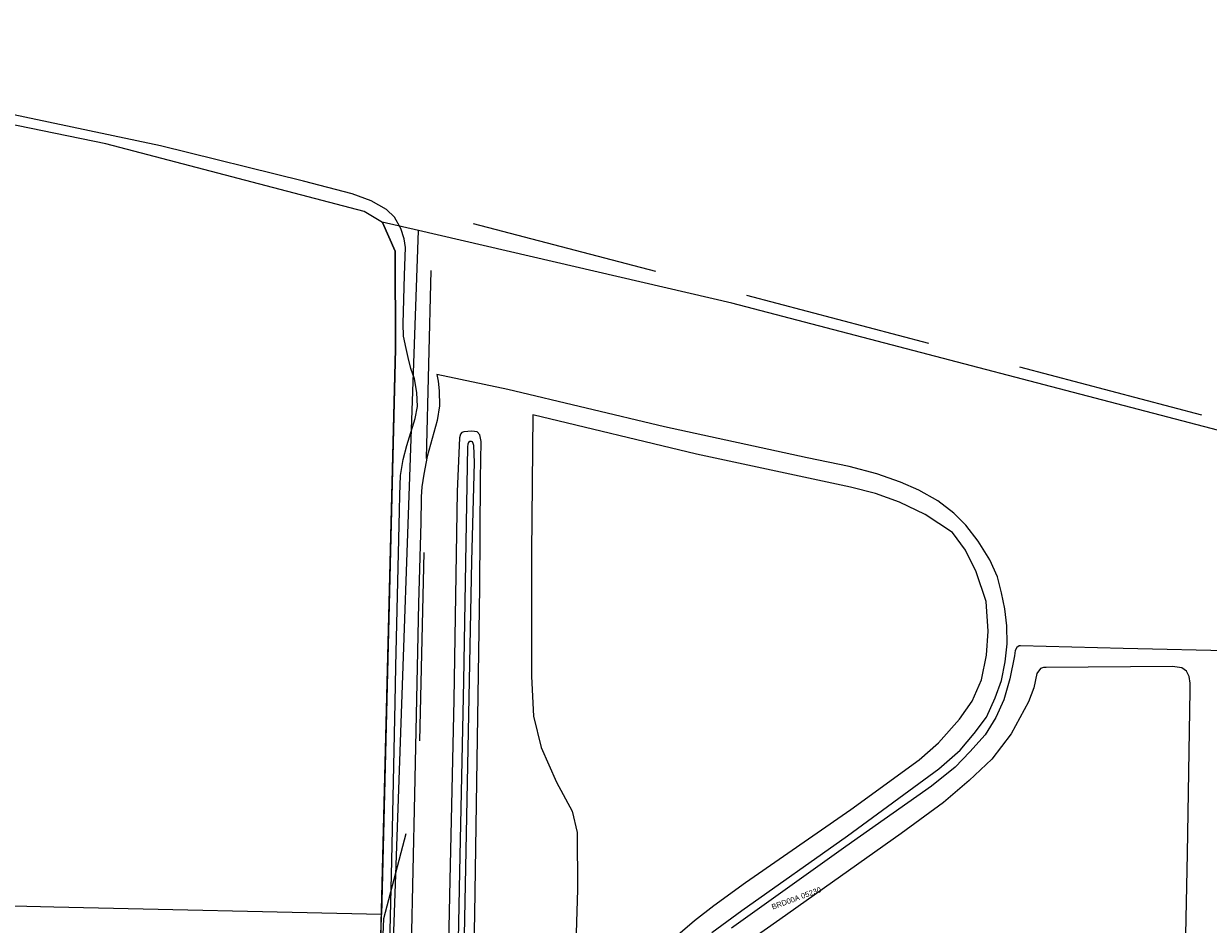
# Model space of a CAD drawing. Header units: metres. Extents: x 95652 to 96661, y 430734 to 431486.
# Tile 52 of 62: x 96113 to 96273, y 431318 to 431440. Entities that reach past the tile are written whole.
import ezdxf

# ---------------------------------------------------------------- set-up
doc = ezdxf.new("R2010")
doc.units = ezdxf.units.M
doc.linetypes.add('HIDDEN', pattern=[9.525, 6.35, -3.175])
for name, color, linetype in [('BAR_TOPO', 7, 'CONTINUOUS'), ('BAR_WATER', 7, 'CONTINUOUS'), ('BAR_WEGEN', 7, 'CONTINUOUS'), ('BRK_Kadastrale percelen en nummers', 7, 'CONTINUOUS'), ('BRK_Kadatrale percelen', 7, 'CONTINUOUS')]:
    doc.layers.add(name, color=color, linetype=linetype)
doc.layers.add('BOR_PERSLEIDINGEN', color=7, linetype='CONTINUOUS', true_color=0x707070)
doc.styles.add('NLCS-ISO', font='NLCS-ISO.ttf')

msp = doc.modelspace()

# ---------------------------------------------------------------- linework, layer by layer
at = {"layer": 'BAR_TOPO', "color": 8, "linetype": 'Continuous', "lineweight": 0, "ltscale": 0.01, "true_color": 0x707070, "flags": 128}
for points in [[(96040.77, 431413.69), (96040.27, 431406.02), (96053.17, 431405.58), (96052.61, 431389.33), (96067.64, 431388.79), (96084.82, 431378.93), (96080.18, 431272.92), (96094.43, 431250), (96100.57, 431240.12), (96100.55, 431239.98), (96117.05, 431250), (96156.96, 431274.25), (96160.03, 431278.94), (96162.93, 431396.14), (96162.9, 431409.29), (96161.17, 431413.18), (96158.71, 431414.66), (96123.85, 431423.8), (96084.6, 431431.85), (96042.46, 431439.99), (96041.16, 431419.8)], [(96201.03, 431317.05), (96203.29, 431319.01), (96205.87, 431321.02), (96210.13, 431324.13), (96224.35, 431333.97), (96233.58, 431340.67), (96236.18, 431342.94), (96239.04, 431346.14), (96240.74, 431348.59), (96241.97, 431351.44), (96242.65, 431354.81), (96242.87, 431358.03), (96242.6, 431362.04), (96241.26, 431366.05), (96239.84, 431368.96), (96238.08, 431371.34), (96234.38, 431373.78), (96230.94, 431375.42), (96227.68, 431376.58), (96224.32, 431377.45), (96203.52, 431381.93), (96181.47, 431387.22), (96181.29, 431368.65), (96181.27, 431351.89), (96181.54, 431346.56), (96182.6, 431342.32), (96184.66, 431337.64), (96186.75, 431333.76), (96187.44, 431330.88), (96187.47, 431323.19), (96186.78, 431299.67)], [(96269.26, 431301.68), (96269.79, 431328.04), (96270.14, 431350.04), (96270.14, 431351.03), (96270.02, 431351.91), (96269.64, 431352.64), (96269, 431353.06), (96267.75, 431353.25), (96250.72, 431353.12), (96250.37, 431353.13), (96249.93, 431352.97), (96249.47, 431352.3), (96249.06, 431350.4), (96248.34, 431348.47), (96245.97, 431344.16), (96243.39, 431340.76), (96240.33, 431337.88), (96236.88, 431334.93), (96231.14, 431330.72), (96214.78, 431319.13), (96208.45, 431314.66)]]:
    msp.add_lwpolyline(points, dxfattribs=at)
at = {"layer": 'BAR_WATER', "color": 8, "linetype": 'Continuous', "lineweight": 0, "ltscale": 0.01, "true_color": 0x707070, "flags": 128}
for points in [[(96173.23, 431299.19), (96173.62, 431319.88), (96173.97, 431340.61), (96174.29, 431363.93), (96174.42, 431378.59), (96174.49, 431383.6), (96174.31, 431384.5), (96173.93, 431384.93), (96173.21, 431385.01), (96172.13, 431384.93), (96171.9, 431384.84), (96171.69, 431384.59), (96171.55, 431384.11), (96171.27, 431376.85), (96170.8, 431348.77), (96170.25, 431324.42), (96169.82, 431302.93)], [(96172.18, 431314.66), (96172.67, 431339.92), (96173.21, 431367.48), (96173.57, 431380.78), (96173.49, 431383.06), (96173.42, 431383.37), (96173.31, 431383.56), (96173.2, 431383.61), (96172.98, 431383.62), (96172.8, 431383.49), (96172.71, 431383.28), (96172.64, 431382.92), (96172.47, 431372.62), (96172.11, 431351.26), (96171.56, 431325.56), (96171.19, 431307.2)]]:
    msp.add_lwpolyline(points, dxfattribs=at)
at = {"layer": 'BAR_WEGEN', "color": 8, "linetype": 'Continuous', "lineweight": 0, "ltscale": 0.01, "true_color": 0x707070, "flags": 128}
for points in [[(96161.79, 431300.51), (96162.43, 431327.1), (96162.87, 431348.34), (96162.97, 431353.25), (96163.46, 431374.27), (96163.51, 431376.43), (96163.63, 431379.03), (96163.96, 431381.21), (96164.47, 431383.06), (96165.6, 431386.74), (96165.88, 431388.33), (96165.79, 431390.24), (96165.48, 431392.08), (96165.02, 431393.48), (96164.65, 431394.97), (96164.35, 431396.18), (96164.02, 431397.84), (96163.96, 431399.49), (96164.14, 431406.06), (96164.3, 431409.8), (96164.11, 431410.97), (96163.64, 431412.37), (96162.82, 431413.89), (96161.74, 431414.92), (96161.74, 431414.92), (96159.66, 431416.11), (96157.09, 431417.02), (96150.52, 431418.73), (96131.25, 431423.51), (96109.75, 431428.06)], [(96168.53, 431392.66), (96168.68, 431391.78), (96168.82, 431390.47), (96168.87, 431388.43), (96168.56, 431386.43), (96167.21, 431381.58), (96166.75, 431379.22), (96166.48, 431377.49), (96166.39, 431376.13), (96166.38, 431375.86), (96166.33, 431372.71), (96166.04, 431361.78), (96165.48, 431335.97), (96164.84, 431305.21)], [(96205.63, 431317.39), (96209.65, 431320.35), (96223.91, 431330.43), (96236.25, 431339.45), (96239.1, 431341.99), (96241.01, 431344.23), (96242.65, 431346.43), (96243.83, 431349.01), (96244.7, 431351.36), (96245.18, 431353.88), (96245.45, 431356.34), (96245.4, 431358.73), (96245.14, 431361.03), (96244.67, 431363.19), (96244.13, 431365.35), (96243.1, 431367.64), (96241.56, 431370.18), (96239.88, 431372.35), (96238.27, 431373.94), (96236.09, 431375.6), (96233.55, 431377.07), (96231.06, 431378.14), (96227.89, 431379.25), (96224.14, 431380.26), (96218.48, 431381.41), (96199.24, 431385.61), (96178.11, 431390.65), (96168.53, 431392.66)], [(96276.88, 431355.33), (96261.12, 431355.67), (96247.25, 431356.07), (96247.09, 431356.05), (96246.76, 431355.83), (96246.52, 431355.42), (96246.44, 431354.69), (96245.82, 431351.6), (96244.98, 431348.76), (96243.92, 431346.36), (96242.49, 431344.04), (96240.43, 431341.73), (96238.45, 431339.69), (96235.23, 431337.11), (96223.67, 431328.96), (96208.25, 431317.96)]]:
    msp.add_lwpolyline(points, dxfattribs=at)
at = {"layer": 'BOR_PERSLEIDINGEN', "color": 8, "linetype": 'HIDDEN', "lineweight": 0, "ltscale": 4, "true_color": 0x707070, "flags": 128}
msp.add_lwpolyline([(96099.02, 431295.05), (96105.93, 431300.93), (96106.17, 431301.22), (96106.28, 431301.63), (96106.24, 431301.98), (96106.02, 431302.38), (96100.81, 431307.93), (96100.6, 431308.28), (96100.54, 431308.55), (96100.6, 431308.96), (96100.76, 431309.24), (96100.93, 431309.41), (96101.19, 431309.55), (96101.37, 431309.6), (96101.55, 431309.62), (96160.01, 431309.19), (96160.61, 431309.38), (96160.85, 431309.64), (96161.02, 431310.16), (96161.34, 431319.25), (96166.06, 431337.16), (96167.9, 431413.22), (96168.05, 431413.72), (96168.52, 431414.12), (96169.16, 431414.16), (96282.5, 431384.37), (96288.47, 431388.29), (96331.93, 431375.71), (96357.87, 431369.85), (96388.64, 431363.35)], dxfattribs=at)
at = {"layer": 'BRK_Kadastrale percelen en nummers', "color": 75, "lineweight": 5, "ltscale": 3.900864, "true_color": 0x739642, "flags": 128}
for points in [[(96159.57, 431228.78), (96162.56, 431313.7), (96166.04, 431412.07), (96161.13, 431413.21), (96161.17, 431413.18), (96162.9, 431409.29), (96162.93, 431396.14), (96161.09, 431321.54), (96161.07, 431320.93), (96161.06, 431320.3), (96161.05, 431320.17), (96161.05, 431319.94), (96161.04, 431319.79)], [(96279.86, 431383.59), (96208.3, 431402.26), (96166.04, 431412.07)]]:
    msp.add_lwpolyline(points, dxfattribs=at)
msp.add_lwpolyline([(96160.9, 431313.78), (96160.9, 431314), (96161.04, 431319.67), (96161.04, 431319.76), (96161.04, 431319.79), (96116.82, 431320.81), (96082.31, 431321.62), (96082.3, 431321.5), (96082.06, 431315.84), (96080.18, 431272.92), (96094.43, 431250), (96100.57, 431240.12), (96100.55, 431239.98), (96117.05, 431250), (96156.96, 431274.25), (96160.03, 431278.94)], close=True, dxfattribs=at)
at = {"layer": 'BRK_Kadatrale percelen', "color": 75, "linetype": 'Continuous', "lineweight": 5, "ltscale": 0.01, "true_color": 0x739642, "flags": 128}
for points in [[(96159.57, 431228.78), (96162.56, 431313.7), (96166.04, 431412.07), (96161.13, 431413.21), (96161.17, 431413.18), (96162.9, 431409.29), (96162.93, 431396.14), (96161.09, 431321.54), (96161.07, 431320.93), (96161.06, 431320.3), (96161.05, 431320.17), (96161.05, 431319.94), (96161.04, 431319.79)], [(96279.86, 431383.59), (96208.3, 431402.26), (96166.04, 431412.07)]]:
    msp.add_lwpolyline(points, dxfattribs=at)
msp.add_lwpolyline([(96160.9, 431313.78), (96160.9, 431314), (96161.04, 431319.67), (96161.04, 431319.76), (96161.04, 431319.79), (96116.82, 431320.81), (96082.31, 431321.62), (96082.3, 431321.5), (96082.06, 431315.84), (96080.18, 431272.92), (96094.43, 431250), (96100.57, 431240.12), (96100.55, 431239.98), (96117.05, 431250), (96156.96, 431274.25), (96160.03, 431278.94)], close=True, dxfattribs=at)

# ---------------------------------------------------------------- texts
at = {"layer": 'BRK_Kadastrale percelen en nummers', "color": 8, "true_color": 0x707070, "insert": (96217.01, 431321.99), "char_height": 0.725, "attachment_point": 5, "rotation": 20, "style": 'NLCS-ISO'}
msp.add_mtext('{{\\fArial|b0|i0;BRD00A 05230}}', dxfattribs=at)

doc.saveas('drawing.dxf')
